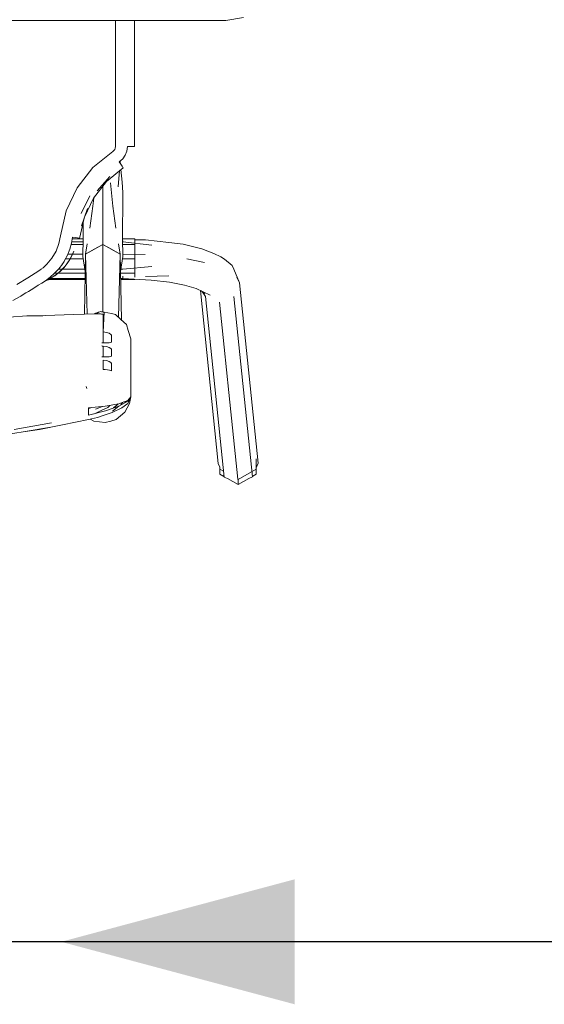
# Model space of a CAD drawing. Header units: millimetres. Extents: x -261 to 187, y -214 to 106.
# Tile 85 of 256: x -220.616 to -220.345, y -152.743 to -152.233. Entities that reach past the tile are written whole.
import ezdxf

# ---------------------------------------------------------------- set-up
doc = ezdxf.new("R2010")
doc.units = ezdxf.units.MM
doc.header["$LTSCALE"] = 0.005
doc.header["$MEASUREMENT"] = 0
for name, color, linetype, lineweight in [('AP-Condutos Ar condicionado', 4, 'Continuous', 25), ('AP-Sentido conduto Ar condicionado', 9, 'Continuous', 30), ('IFC-Elemento de mobília-Contorno', 9, 'Continuous', 5)]:
    doc.layers.add(name, color=color, linetype=linetype, lineweight=lineweight)

msp = doc.modelspace()

# ---------------------------------------------------------------- hatches: boundary and pattern name
at = {"layer": 'AP-Sentido conduto Ar condicionado', "linetype": 'Continuous'}
msp.add_hatch(color=7, dxfattribs=at).paths.add_polyline_path([(-220.59459, -152.71069), (-220.47385, -152.74304), (-220.47385, -152.67834)])

# ---------------------------------------------------------------- linework, layer by layer
at = {"layer": 'AP-Condutos Ar condicionado'}
msp.add_line((-220.20948, -152.71069), (-220.7797, -152.71069), dxfattribs=at)
at = {"layer": 'AP-Sentido conduto Ar condicionado'}
msp.add_lwpolyline([(-220.39459, -152.71069), (-220.59459, -152.71069)], dxfattribs=at)
at = {"layer": 'IFC-Elemento de mobília-Contorno', "lineweight": 5}
for p, q in [((-220.50952, -152.23386), (-220.50034, -152.23224)), ((-221.00348, -152.23386), (-220.50952, -152.23386)), ((-220.56651, -152.23965), (-220.56651, -152.23386)), ((-220.55669, -152.24423), (-220.55669, -152.23386)), ((-220.56651, -152.25313), (-220.56651, -152.23965)), ((-220.55669, -152.25421), (-220.55669, -152.24423)), ((-220.56651, -152.26662), (-220.56651, -152.25313)), ((-220.5567, -152.26418), (-220.55669, -152.25421)), ((-220.56651, -152.28135), (-220.56651, -152.26662)), ((-220.5567, -152.2729), (-220.5567, -152.26418)), ((-220.5567, -152.28163), (-220.5567, -152.2729)), ((-220.56651, -152.29914), (-220.56651, -152.28135)), ((-220.5567, -152.28163), (-220.55669, -152.29036)), ((-220.55669, -152.2991), (-220.55669, -152.29036)), ((-220.5666, -152.29988), (-220.56651, -152.29914)), ((-220.56057, -152.30143), (-220.56028, -152.29914)), ((-220.56028, -152.29914), (-220.55886, -152.29914)), ((-220.55886, -152.29914), (-220.55767, -152.29913)), ((-220.55767, -152.29913), (-220.55691, -152.29911)), ((-220.55691, -152.29911), (-220.55669, -152.2991)), ((-220.57813, -152.31001), (-220.56788, -152.30166)), ((-220.56788, -152.30166), (-220.56731, -152.30118)), ((-220.56731, -152.30118), (-220.56688, -152.30057)), ((-220.56688, -152.30057), (-220.5666, -152.29988)), ((-220.56275, -152.30545), (-220.56141, -152.30357)), ((-220.56141, -152.30357), (-220.56057, -152.30143)), ((-220.56453, -152.30694), (-220.56275, -152.30545)), ((-220.56453, -152.30694), (-220.56375, -152.30814)), ((-220.56405, -152.30767), (-220.56405, -152.30654)), ((-220.56405, -152.3071), (-220.564, -152.30776)), ((-220.56405, -152.30746), (-220.56403, -152.30771)), ((-220.56405, -152.30746), (-220.56402, -152.30771)), ((-220.56375, -152.30814), (-220.56311, -152.30916)), ((-220.56311, -152.30916), (-220.56271, -152.30984)), ((-220.58631, -152.32041), (-220.57813, -152.31001)), ((-220.57605, -152.32198), (-220.56935, -152.31454)), ((-220.57111, -152.31712), (-220.5626, -152.31008)), ((-220.56512, -152.31994), (-220.56438, -152.31155)), ((-220.56371, -152.311), (-220.56309, -152.31744)), ((-220.56271, -152.30984), (-220.5626, -152.31008)), ((-220.57787, -152.32585), (-220.57111, -152.31712)), ((-220.57301, -152.32221), (-220.57301, -152.31957)), ((-220.56905, -152.31781), (-220.56782, -152.32995)), ((-220.56309, -152.31744), (-220.56278, -152.32284)), ((-220.59201, -152.33236), (-220.58631, -152.32041)), ((-220.58424, -152.33376), (-220.57973, -152.32458)), ((-220.57301, -152.33481), (-220.57301, -152.32221)), ((-220.56278, -152.32284), (-220.56266, -152.33105)), ((-220.5825, -152.33567), (-220.57787, -152.32585)), ((-220.5782, -152.32995), (-220.57777, -152.32572)), ((-220.59495, -152.34524), (-220.59201, -152.33236)), ((-220.58399, -152.34008), (-220.58097, -152.33114)), ((-220.57971, -152.34133), (-220.5782, -152.32995)), ((-220.57301, -152.34439), (-220.57301, -152.33481)), ((-220.56782, -152.32995), (-220.56631, -152.34133)), ((-220.56284, -152.34032), (-220.56266, -152.33105)), ((-220.58505, -152.34669), (-220.58265, -152.33611)), ((-220.58321, -152.33859), (-220.58319, -152.34032)), ((-220.58319, -152.34032), (-220.58314, -152.34654)), ((-220.57301, -152.34973), (-220.57301, -152.34439)), ((-220.56288, -152.34654), (-220.56284, -152.34032)), ((-220.59724, -152.35321), (-220.59576, -152.34933)), ((-220.59576, -152.34933), (-220.59495, -152.34524)), ((-220.59016, -152.35225), (-220.5893, -152.34913)), ((-220.5895, -152.34984), (-220.58322, -152.34984)), ((-220.5893, -152.34913), (-220.58877, -152.34595)), ((-220.58918, -152.34839), (-220.58318, -152.34839)), ((-220.58891, -152.34682), (-220.58315, -152.34682)), ((-220.58877, -152.34595), (-220.58734, -152.34614)), ((-220.58734, -152.34614), (-220.58612, -152.34634)), ((-220.58612, -152.34634), (-220.58532, -152.34654)), ((-220.58532, -152.34654), (-220.58505, -152.34669)), ((-220.58336, -152.35597), (-220.58314, -152.34654)), ((-220.58197, -152.35479), (-220.58112, -152.34948)), ((-220.58197, -152.35479), (-220.57301, -152.34973)), ((-220.57749, -152.35226), (-220.57301, -152.34973)), ((-220.57301, -152.36652), (-220.57301, -152.34973)), ((-220.57301, -152.34973), (-220.56405, -152.35479)), ((-220.57301, -152.34973), (-220.56853, -152.35226)), ((-220.5649, -152.34948), (-220.56405, -152.35479)), ((-220.56288, -152.34654), (-220.56267, -152.35597)), ((-220.56288, -152.34682), (-220.55651, -152.34682)), ((-220.56284, -152.34839), (-220.56266, -152.34839)), ((-220.56281, -152.34984), (-220.55651, -152.34984)), ((-220.56266, -152.34839), (-220.56266, -152.34785)), ((-220.56266, -152.34839), (-220.56266, -152.34785)), ((-220.56266, -152.34839), (-220.54777, -152.35011)), ((-220.55651, -152.34984), (-220.55651, -152.34682)), ((-220.55651, -152.34731), (-220.55651, -152.34682)), ((-220.55651, -152.34731), (-220.55097, -152.34731)), ((-220.55651, -152.35724), (-220.55651, -152.34984)), ((-220.55097, -152.34731), (-220.53892, -152.34869)), ((-220.53892, -152.34869), (-220.53143, -152.3496)), ((-220.53143, -152.3496), (-220.5218, -152.35209)), ((-220.59935, -152.35681), (-220.59724, -152.35321)), ((-220.5928, -152.35812), (-220.59133, -152.35526)), ((-220.59133, -152.35526), (-220.59016, -152.35225)), ((-220.59112, -152.35471), (-220.58876, -152.35471)), ((-220.58976, -152.35693), (-220.58878, -152.3549)), ((-220.5896, -152.35658), (-220.58822, -152.3535)), ((-220.58958, -152.35654), (-220.58878, -152.3549)), ((-220.58878, -152.3549), (-220.5881, -152.35321)), ((-220.58878, -152.3549), (-220.5881, -152.35324)), ((-220.5887, -152.35471), (-220.58333, -152.35471)), ((-220.58823, -152.35355), (-220.5881, -152.35327)), ((-220.5881, -152.35326), (-220.5881, -152.35324)), ((-220.58257, -152.38587), (-220.58197, -152.35479)), ((-220.58197, -152.35479), (-220.57749, -152.35226)), ((-220.58197, -152.35479), (-220.58119, -152.38583)), ((-220.56853, -152.35226), (-220.56405, -152.35479)), ((-220.56487, -152.38744), (-220.56405, -152.35479)), ((-220.56405, -152.35479), (-220.5634, -152.38876)), ((-220.5627, -152.35471), (-220.55108, -152.35499)), ((-220.5627, -152.35471), (-220.56266, -152.35471)), ((-220.5218, -152.35209), (-220.51568, -152.35437)), ((-220.51568, -152.35437), (-220.51195, -152.35609)), ((-220.60298, -152.36092), (-220.60203, -152.36)), ((-220.60203, -152.36), (-220.59935, -152.35681)), ((-220.59587, -152.36244), (-220.59397, -152.35994)), ((-220.59401, -152.35999), (-220.5937, -152.35953)), ((-220.5937, -152.35953), (-220.59339, -152.35907)), ((-220.59339, -152.35907), (-220.59309, -152.35859)), ((-220.59324, -152.36181), (-220.5915, -152.35964)), ((-220.59324, -152.36181), (-220.59201, -152.36038)), ((-220.59309, -152.35859), (-220.5928, -152.35812)), ((-220.59235, -152.35724), (-220.58998, -152.35724)), ((-220.59201, -152.36038), (-220.5915, -152.35964)), ((-220.59166, -152.35984), (-220.59011, -152.35748)), ((-220.5915, -152.35964), (-220.59048, -152.35812)), ((-220.59048, -152.35812), (-220.58958, -152.35654)), ((-220.59048, -152.35812), (-220.58976, -152.35693)), ((-220.58995, -152.35724), (-220.58316, -152.35724)), ((-220.58336, -152.35597), (-220.58215, -152.3638)), ((-220.56388, -152.3638), (-220.56267, -152.35597)), ((-220.56286, -152.35724), (-220.55651, -152.35724)), ((-220.55651, -152.36469), (-220.55651, -152.35724)), ((-220.52963, -152.35719), (-220.52055, -152.35903)), ((-220.51195, -152.35609), (-220.51011, -152.35742)), ((-220.51011, -152.35742), (-220.50613, -152.36071)), ((-220.61188, -152.367), (-220.60611, -152.36333)), ((-220.60611, -152.36333), (-220.60498, -152.36255)), ((-220.60503, -152.36258), (-220.60398, -152.36178)), ((-220.60398, -152.36178), (-220.60298, -152.36092)), ((-220.60025, -152.36672), (-220.59796, -152.36469)), ((-220.59971, -152.36708), (-220.5973, -152.36551)), ((-220.59796, -152.36469), (-220.59587, -152.36244)), ((-220.59796, -152.36469), (-220.5963, -152.36469)), ((-220.59788, -152.36598), (-220.59476, -152.36344)), ((-220.59735, -152.36554), (-220.59519, -152.36378)), ((-220.59629, -152.36469), (-220.58216, -152.36469)), ((-220.59598, -152.36255), (-220.59398, -152.36255)), ((-220.59523, -152.36382), (-220.59324, -152.36181)), ((-220.59476, -152.36344), (-220.59324, -152.36181)), ((-220.59393, -152.36255), (-220.58234, -152.36255)), ((-220.59385, -152.36243), (-220.59276, -152.36122)), ((-220.56386, -152.36469), (-220.55651, -152.36469)), ((-220.56368, -152.36255), (-220.56266, -152.36255)), ((-220.56266, -152.36255), (-220.54777, -152.36114)), ((-220.55651, -152.36676), (-220.55651, -152.36469)), ((-220.50613, -152.36071), (-220.50537, -152.36251)), ((-220.50537, -152.36251), (-220.50234, -152.36957)), ((-220.61754, -152.37041), (-220.61188, -152.367)), ((-220.60641, -152.37088), (-220.60457, -152.36971)), ((-220.60457, -152.36971), (-220.60273, -152.36851)), ((-220.60303, -152.36871), (-220.60134, -152.36803)), ((-220.60283, -152.36858), (-220.59971, -152.36708)), ((-220.60273, -152.36851), (-220.60025, -152.36672)), ((-220.60177, -152.36782), (-220.60125, -152.36782)), ((-220.60134, -152.36803), (-220.59971, -152.36708)), ((-220.6011, -152.36733), (-220.60023, -152.36733)), ((-220.60098, -152.36782), (-220.58223, -152.36782)), ((-220.60014, -152.36733), (-220.58222, -152.36733)), ((-220.59989, -152.36717), (-220.59938, -152.36687)), ((-220.59971, -152.36708), (-220.59788, -152.36598)), ((-220.57301, -152.38331), (-220.57301, -152.36652)), ((-220.56381, -152.36733), (-220.56266, -152.36733)), ((-220.5638, -152.36782), (-220.55651, -152.36782)), ((-220.56266, -152.36733), (-220.56266, -152.36625)), ((-220.56266, -152.36733), (-220.54809, -152.36825)), ((-220.55651, -152.36782), (-220.55651, -152.36772)), ((-220.55097, -152.36639), (-220.53892, -152.36607)), ((-220.54809, -152.36825), (-220.53858, -152.36927)), ((-220.53858, -152.36927), (-220.53086, -152.37075)), ((-220.50376, -152.36665), (-220.50234, -152.36957)), ((-220.50234, -152.36957), (-220.49266, -152.463)), ((-220.61552, -152.37646), (-220.61418, -152.37566)), ((-220.61418, -152.37566), (-220.61283, -152.37485)), ((-220.61283, -152.37485), (-220.61149, -152.37403)), ((-220.61149, -152.37403), (-220.61013, -152.37319)), ((-220.61013, -152.37319), (-220.60827, -152.37204)), ((-220.60827, -152.37204), (-220.60641, -152.37088)), ((-220.53086, -152.37075), (-220.52476, -152.37261)), ((-220.52476, -152.37261), (-220.51758, -152.37598)), ((-220.52262, -152.37362), (-220.51336, -152.46314)), ((-220.52219, -152.37382), (-220.52033, -152.37521)), ((-220.52176, -152.37414), (-220.52, -152.37677)), ((-220.61963, -152.3788), (-220.61552, -152.37646)), ((-220.52, -152.37677), (-220.51033, -152.4702)), ((-220.51268, -152.37965), (-220.51026, -152.403)), ((-220.50537, -152.37667), (-220.4957, -152.4701)), ((-220.58845, -152.38603), (-220.57656, -152.3857)), ((-220.57747, -152.38572), (-220.57737, -152.38565)), ((-220.57737, -152.38565), (-220.57718, -152.38558)), ((-220.57718, -152.38558), (-220.57699, -152.38551)), ((-220.57699, -152.38551), (-220.57679, -152.38543)), ((-220.57679, -152.38543), (-220.5766, -152.38536)), ((-220.5766, -152.38536), (-220.57641, -152.38529)), ((-220.57656, -152.3857), (-220.57471, -152.38568)), ((-220.57656, -152.3857), (-220.57632, -152.3857)), ((-220.57641, -152.38529), (-220.57621, -152.38522)), ((-220.57632, -152.3857), (-220.57609, -152.3857)), ((-220.57621, -152.38522), (-220.57602, -152.38514)), ((-220.57609, -152.3857), (-220.57586, -152.38569)), ((-220.57602, -152.38514), (-220.57583, -152.38507)), ((-220.57586, -152.38569), (-220.57563, -152.38569)), ((-220.57583, -152.38507), (-220.57563, -152.385)), ((-220.57563, -152.385), (-220.57544, -152.38492)), ((-220.57563, -152.38569), (-220.5754, -152.38569)), ((-220.57544, -152.38492), (-220.57525, -152.38486)), ((-220.5754, -152.38569), (-220.57517, -152.38568)), ((-220.57525, -152.38486), (-220.57505, -152.38478)), ((-220.57517, -152.38568), (-220.57471, -152.38568)), ((-220.57505, -152.38478), (-220.57467, -152.38464)), ((-220.57471, -152.38568), (-220.57285, -152.3859)), ((-220.57471, -152.38568), (-220.57425, -152.38573)), ((-220.57467, -152.38464), (-220.57428, -152.38449)), ((-220.57428, -152.38449), (-220.5738, -152.38458)), ((-220.57425, -152.38573), (-220.57378, -152.38578)), ((-220.5738, -152.38458), (-220.57331, -152.38468)), ((-220.57378, -152.38578), (-220.57332, -152.38584)), ((-220.57332, -152.38584), (-220.57285, -152.3859)), ((-220.57331, -152.38468), (-220.57283, -152.38476)), ((-220.57301, -152.38473), (-220.57301, -152.38331)), ((-220.57285, -152.39506), (-220.57235, -152.38485)), ((-220.57285, -152.39506), (-220.57285, -152.3859)), ((-220.57283, -152.38476), (-220.57235, -152.38485)), ((-220.57235, -152.38485), (-220.57042, -152.38521)), ((-220.57042, -152.38521), (-220.56849, -152.38557)), ((-220.56849, -152.38557), (-220.56656, -152.38593)), ((-220.56656, -152.38593), (-220.56366, -152.38853)), ((-220.62153, -152.38738), (-220.61232, -152.38662)), ((-220.61239, -152.38668), (-220.61232, -152.38662)), ((-220.61239, -152.38668), (-220.61024, -152.38665)), ((-220.61232, -152.38662), (-220.61231, -152.38668)), ((-220.61024, -152.38665), (-220.60813, -152.38665)), ((-220.60813, -152.38665), (-220.60606, -152.38669)), ((-220.60606, -152.38669), (-220.60404, -152.38676)), ((-220.60404, -152.38676), (-220.60253, -152.3866)), ((-220.60253, -152.3866), (-220.58845, -152.38603)), ((-220.56366, -152.38853), (-220.56076, -152.39112)), ((-220.57285, -152.39645), (-220.57285, -152.39506)), ((-220.57285, -152.39506), (-220.57116, -152.39529)), ((-220.57116, -152.39529), (-220.56982, -152.39575)), ((-220.56982, -152.39575), (-220.56892, -152.3963)), ((-220.56076, -152.39112), (-220.55986, -152.39424)), ((-220.55986, -152.39424), (-220.55861, -152.39852)), ((-220.57361, -152.40065), (-220.57342, -152.40065)), ((-220.57361, -152.40065), (-220.57304, -152.40065)), ((-220.57361, -152.40065), (-220.57324, -152.40065)), ((-220.57285, -152.39785), (-220.57285, -152.39645)), ((-220.57285, -152.39924), (-220.57285, -152.39785)), ((-220.57285, -152.40064), (-220.57285, -152.39924)), ((-220.57285, -152.40064), (-220.57116, -152.40064)), ((-220.57116, -152.40064), (-220.56982, -152.40064)), ((-220.56982, -152.40064), (-220.56892, -152.40055)), ((-220.56892, -152.3963), (-220.56861, -152.39675)), ((-220.56892, -152.40055), (-220.56861, -152.40029)), ((-220.56861, -152.39764), (-220.56861, -152.39675)), ((-220.56861, -152.39852), (-220.56861, -152.39764)), ((-220.56861, -152.39941), (-220.56861, -152.39852)), ((-220.56861, -152.40029), (-220.56861, -152.39941)), ((-220.55861, -152.40604), (-220.55861, -152.39852)), ((-220.57361, -152.40231), (-220.57285, -152.40233)), ((-220.57361, -152.40231), (-220.57301, -152.40233)), ((-220.57342, -152.40232), (-220.57324, -152.40232)), ((-220.57304, -152.40233), (-220.57285, -152.40233)), ((-220.57285, -152.40373), (-220.57285, -152.40233)), ((-220.57285, -152.40233), (-220.57116, -152.40257)), ((-220.57285, -152.40512), (-220.57285, -152.40373)), ((-220.57285, -152.40652), (-220.57285, -152.40512)), ((-220.57116, -152.40257), (-220.56982, -152.40303)), ((-220.56982, -152.40303), (-220.56892, -152.40357)), ((-220.56892, -152.40357), (-220.56861, -152.40403)), ((-220.56861, -152.40491), (-220.56861, -152.40403)), ((-220.56861, -152.4058), (-220.56861, -152.40491)), ((-220.56861, -152.40668), (-220.56861, -152.4058)), ((-220.55861, -152.41355), (-220.55861, -152.40604)), ((-220.51026, -152.403), (-220.50785, -152.42637)), ((-220.57361, -152.40793), (-220.57301, -152.40792)), ((-220.57361, -152.40793), (-220.57285, -152.40792)), ((-220.57361, -152.40793), (-220.57324, -152.40793)), ((-220.57361, -152.40793), (-220.57342, -152.40793)), ((-220.57304, -152.40792), (-220.57285, -152.40792)), ((-220.57285, -152.40792), (-220.57285, -152.40652)), ((-220.57285, -152.40792), (-220.57116, -152.40792)), ((-220.57285, -152.41083), (-220.57285, -152.4096)), ((-220.57285, -152.4096), (-220.57116, -152.40984)), ((-220.57285, -152.41206), (-220.57285, -152.41083)), ((-220.57116, -152.40792), (-220.56982, -152.40792)), ((-220.57116, -152.40984), (-220.56982, -152.41031)), ((-220.56982, -152.40792), (-220.56892, -152.40783)), ((-220.56982, -152.41031), (-220.56892, -152.41085)), ((-220.56892, -152.40783), (-220.56861, -152.40756)), ((-220.56892, -152.41085), (-220.56861, -152.41131)), ((-220.56861, -152.40756), (-220.56861, -152.40668)), ((-220.56861, -152.41227), (-220.56861, -152.41131)), ((-220.57285, -152.41327), (-220.57285, -152.41205)), ((-220.57285, -152.41449), (-220.57285, -152.41327)), ((-220.57285, -152.41449), (-220.57178, -152.41454)), ((-220.57178, -152.41454), (-220.57071, -152.41467)), ((-220.57071, -152.41467), (-220.56965, -152.41488)), ((-220.56965, -152.41488), (-220.56861, -152.41516)), ((-220.56861, -152.41323), (-220.56861, -152.41227)), ((-220.56861, -152.4142), (-220.56861, -152.41323)), ((-220.56861, -152.41516), (-220.56861, -152.4142)), ((-220.55861, -152.42106), (-220.55861, -152.41355)), ((-220.55861, -152.42857), (-220.55861, -152.42106)), ((-220.58158, -152.42323), (-220.58147, -152.42381)), ((-220.58158, -152.42323), (-220.58137, -152.42433)), ((-220.58147, -152.42381), (-220.58137, -152.42433)), ((-220.50785, -152.42637), (-220.50543, -152.44972)), ((-220.56481, -152.4334), (-220.56019, -152.43081)), ((-220.56474, -152.43219), (-220.56019, -152.43049)), ((-220.56372, -152.43268), (-220.56295, -152.43152)), ((-220.56229, -152.43127), (-220.56079, -152.43115)), ((-220.56019, -152.43081), (-220.55861, -152.42857)), ((-220.56019, -152.43049), (-220.55947, -152.42962)), ((-220.56012, -152.432), (-220.55861, -152.42857)), ((-220.55947, -152.42962), (-220.55861, -152.42857)), ((-220.55919, -152.43212), (-220.55861, -152.42857)), ((-220.58044, -152.43428), (-220.57176, -152.43349)), ((-220.58044, -152.43463), (-220.57868, -152.43412)), ((-220.58044, -152.43525), (-220.58044, -152.43428)), ((-220.58044, -152.43622), (-220.58044, -152.43525)), ((-220.58044, -152.43816), (-220.57169, -152.43591)), ((-220.58044, -152.43719), (-220.58044, -152.43622)), ((-220.58011, -152.43425), (-220.57971, -152.43442)), ((-220.57741, -152.43735), (-220.57396, -152.43565)), ((-220.57679, -152.43509), (-220.57323, -152.43362)), ((-220.57396, -152.43565), (-220.57048, -152.43407)), ((-220.57233, -152.43812), (-220.56828, -152.43675)), ((-220.57176, -152.43349), (-220.56474, -152.43219)), ((-220.57169, -152.43591), (-220.56481, -152.4334)), ((-220.57048, -152.43407), (-220.56938, -152.43305)), ((-220.56828, -152.43675), (-220.56317, -152.43431)), ((-220.56807, -152.43598), (-220.56481, -152.4334)), ((-220.56751, -152.43438), (-220.56557, -152.43277)), ((-220.56557, -152.43277), (-220.56517, -152.43226)), ((-220.56386, -152.43843), (-220.5616, -152.43654)), ((-220.56317, -152.43431), (-220.56012, -152.432)), ((-220.5616, -152.43654), (-220.56039, -152.43432)), ((-220.56039, -152.43432), (-220.55919, -152.43212)), ((-220.59385, -152.44317), (-220.58041, -152.44044)), ((-220.58044, -152.43816), (-220.58044, -152.43719)), ((-220.58041, -152.44044), (-220.57588, -152.43927)), ((-220.57951, -152.44021), (-220.57766, -152.44128)), ((-220.57766, -152.44128), (-220.57472, -152.44163)), ((-220.57588, -152.43927), (-220.57233, -152.43812)), ((-220.57472, -152.44163), (-220.57178, -152.44198)), ((-220.57178, -152.44198), (-220.56895, -152.44115)), ((-220.56895, -152.44115), (-220.56612, -152.44032)), ((-220.56612, -152.44032), (-220.56386, -152.43843)), ((-220.62848, -152.44902), (-220.61417, -152.44679)), ((-220.6189, -152.44549), (-220.5996, -152.44204)), ((-220.61417, -152.44679), (-220.59989, -152.44424)), ((-220.61417, -152.44679), (-220.60574, -152.44548)), ((-220.60574, -152.44548), (-220.59385, -152.44317)), ((-220.50543, -152.44972), (-220.50319, -152.4713)), ((-220.49367, -152.4661), (-220.49367, -152.46065)), ((-220.51336, -152.46314), (-220.51252, -152.46509)), ((-220.51252, -152.4661), (-220.51252, -152.46509)), ((-220.51252, -152.4661), (-220.51064, -152.46715)), ((-220.51252, -152.46869), (-220.51252, -152.4661)), ((-220.50309, -152.47136), (-220.49367, -152.4661)), ((-220.49367, -152.46537), (-220.49266, -152.463)), ((-220.49367, -152.46869), (-220.49367, -152.46537)), ((-220.49367, -152.46869), (-220.49367, -152.4661)), ((-220.51252, -152.46869), (-220.51048, -152.46982)), ((-220.51048, -152.46982), (-220.51033, -152.4702)), ((-220.51033, -152.4702), (-220.5086, -152.47087)), ((-220.5086, -152.47087), (-220.50309, -152.47395)), ((-220.50319, -152.4713), (-220.50309, -152.47136)), ((-220.50309, -152.47395), (-220.49756, -152.47086)), ((-220.50309, -152.47395), (-220.50309, -152.47136)), ((-220.49756, -152.47086), (-220.4957, -152.4701)), ((-220.4957, -152.4701), (-220.49554, -152.46973)), ((-220.49554, -152.46973), (-220.49367, -152.46869))]:
    msp.add_line(p, q, dxfattribs=at)

doc.saveas('drawing.dxf')
